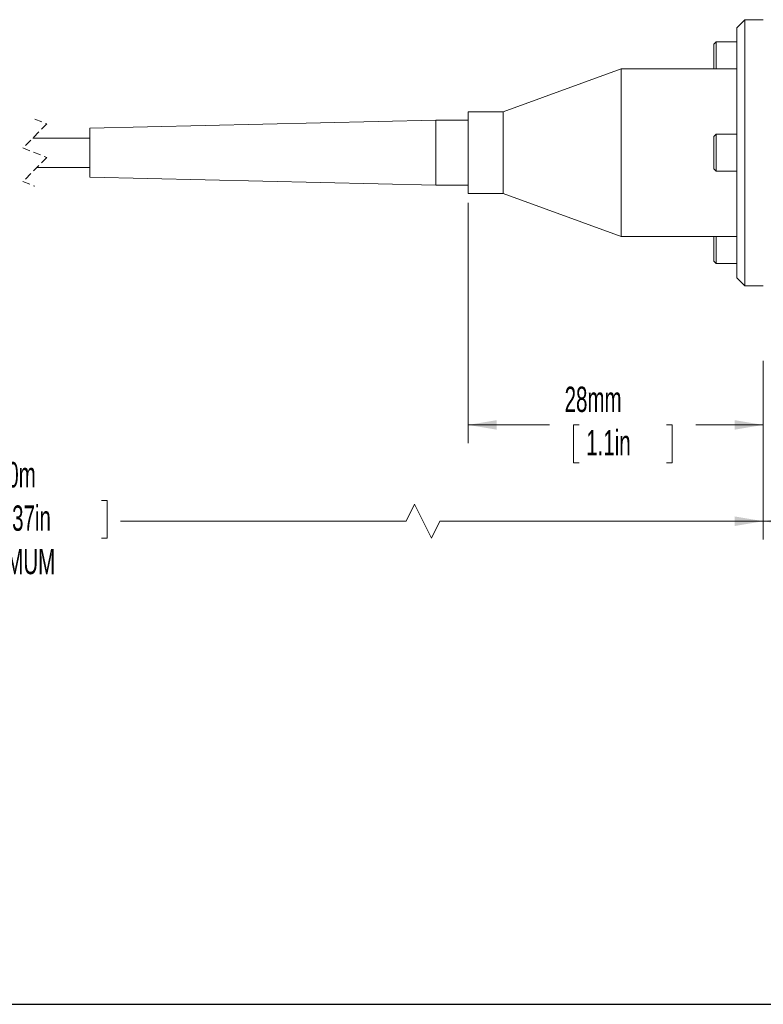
# Paper-space layout 'Sheet1' of a CAD drawing. Header units: millimetres. Extents: x 0 to 4318, y 0 to 2794.
# Tile 21 of 69: x 1606 to 2227, y 64 to 886. Entities that reach past the tile are written whole.
import ezdxf

# ---------------------------------------------------------------- set-up
doc = ezdxf.new("R2010")
doc.units = ezdxf.units.MM
doc.header["$LTSCALE"] = 5
doc.linetypes.add('HIDDEN', pattern=[1.905, 1.27, -0.635])
doc.styles.add('SLDTEXTSTYLE0', font='TXT', dxfattribs={"width": 0.605})
doc.dimstyles.new('SLDDIMSTYLE0', dxfattribs={"dimtxt": 20.546549, "dimasz": 23.8125, "dimexe": 0, "dimexo": 0.0625, "dimgap": 5.136637, "dimtad": 0, "dimtih": 1, "dimtoh": 1, "dimdec": 1, "dimlfac": 0.114286, "dimrnd": 1e-09, "dimzin": 4, "dimdsep": 46, "dimtxsty": 'SLDTEXTSTYLE0', "dimsah": 1, "dimcen": 0.09, "dimadec": 0, "dimazin": 1, "dimtfac": 1, "dimtdec": 3, "dimtofl": 0, "dimtmove": 0, "dimatfit": 3, "dimfxl": 1, "dimfrac": 2, "dimtolj": 1, "dimtzin": 12, "dimarcsym": 0})
doc.dimstyles.new('SLDDIMSTYLE1', dxfattribs={"dimtxt": 20.546549, "dimasz": 23.8125, "dimexe": 0, "dimexo": 0.0625, "dimgap": 5.136637, "dimtad": 0, "dimtih": 1, "dimtoh": 1, "dimdec": 0, "dimlfac": 0.114286, "dimrnd": 1e-09, "dimzin": 12, "dimdsep": 46, "dimtxsty": 'SLDTEXTSTYLE0', "dimsah": 1, "dimcen": 0.09, "dimadec": 0, "dimazin": 3, "dimtfac": 1, "dimtdec": 3, "dimtofl": 0, "dimtmove": 0, "dimatfit": 3, "dimfxl": 1, "dimfrac": 2, "dimtolj": 1, "dimtzin": 12, "dimarcsym": 0})

# ---------------------------------------------------------------- blocks, each defined once
blk = doc.blocks.new('_D')
at = {"color": 7, "linetype": 'Continuous', "lineweight": 0}
for p, q in [((1056.98, 741.27), (1056.98, 451.93)), ((2227.04, 601.11), (2227.04, 451.93)), ((1569.75, 484.61), (1565.05, 484.61)), ((1565.05, 484.61), (1565.05, 453.06)), ((1674.02, 484.61), (1678.72, 484.61)), ((1678.72, 484.61), (1678.72, 453.06)), ((1935.65, 481.28), (1928.6, 467.17)), ((1949.77, 453.06), (1935.65, 481.28)), ((1056.98, 467.17), (1553.68, 467.17)), ((1928.6, 467.17), (1690.09, 467.17)), ((1956.82, 467.17), (1949.77, 453.06)), ((2227.04, 467.17), (1956.82, 467.17)), ((1565.05, 453.06), (1569.75, 453.06)), ((1678.72, 453.06), (1674.02, 453.06))]:
    blk.add_line(p, q, dxfattribs=at)
for points in [[(1056.98, 467.17), (1080.79, 463.2), (1080.79, 471.14)], [(2227.04, 467.17), (2203.23, 471.14), (2203.23, 463.2)]]:
    blk.add_solid(points, dxfattribs=at)
at = {"color": 7, "linetype": 'Continuous', "lineweight": 0, "char_height": 21.167, "attachment_point": 1, "style": 'SLDTEXTSTYLE0'}
for s, insert in [('1.0m', (1581.12, 516.6, 46.64)), ('39.37in', (1575.63, 480.34, 46.64)), ('MINIMUM', (1558.39, 444.09, 46.64))]:
    blk.add_mtext(s, dxfattribs=dict(at, insert=insert))
blk = doc.blocks.new('_D_1')
at = {"color": 7, "linetype": 'Continuous', "lineweight": 0}
for p, q in [((2227.04, 601.11), (2227.04, 451.93)), ((2839.54, 601.11), (2839.54, 451.93)), ((2227.04, 467.17), (2485.26, 467.17)), ((2513.88, 467.17), (2509.17, 467.17)), ((2509.17, 467.17), (2509.17, 435.62)), ((2602.46, 467.17), (2607.17, 467.17)), ((2607.17, 467.17), (2607.17, 435.62)), ((2839.54, 467.17), (2631.08, 467.17)), ((2509.17, 435.62), (2513.88, 435.62)), ((2607.17, 435.62), (2602.46, 435.62))]:
    blk.add_line(p, q, dxfattribs=at)
for points in [[(2227.04, 467.17), (2250.85, 463.2), (2250.85, 471.14)], [(2839.54, 467.17), (2815.73, 471.14), (2815.73, 463.2)]]:
    blk.add_solid(points, dxfattribs=at)
at = {"color": 7, "linetype": 'Continuous', "lineweight": 0, "char_height": 21.167, "attachment_point": 1, "style": 'SLDTEXTSTYLE0'}
for s, insert in [('70.0mm', (2497.81, 499.16, 46.64)), ('2.76in', (2519.76, 462.9, 46.64))]:
    blk.add_mtext(s, dxfattribs=dict(at, insert=insert))
blk = doc.blocks.new('_D_3')
at = {"color": 7, "linetype": 'Continuous', "lineweight": 0}
for p, q in [((1980.34, 733.27), (1980.34, 532.4)), ((2227.04, 601.11), (2227.04, 532.4)), ((1980.34, 547.64), (2048.51, 547.64)), ((2073.21, 547.64), (2068.5, 547.64)), ((2068.5, 547.64), (2068.5, 516.09)), ((2146.11, 547.64), (2150.82, 547.64)), ((2150.82, 547.64), (2150.82, 516.09)), ((2227.04, 547.64), (2170.81, 547.64)), ((2068.5, 516.09), (2073.21, 516.09)), ((2150.82, 516.09), (2146.11, 516.09))]:
    blk.add_line(p, q, dxfattribs=at)
for points in [[(1980.34, 547.64), (2004.16, 543.67), (2004.16, 551.61)], [(2227.04, 547.64), (2203.23, 551.61), (2203.23, 543.67)]]:
    blk.add_solid(points, dxfattribs=at)
at = {"color": 7, "linetype": 'Continuous', "lineweight": 0, "char_height": 21.167, "attachment_point": 1, "style": 'SLDTEXTSTYLE0'}
for s, insert in [('28mm', (2061.06, 579.63, 46.64)), ('1.1in', (2079.09, 543.37, 46.64))]:
    blk.add_mtext(s, dxfattribs=dict(at, insert=insert))

psp = doc.layouts.new('Sheet1')

# ---------------------------------------------------------------- linework, layer by layer
at = {"color": 7, "linetype": 'Continuous', "lineweight": 15}
for p, q in [((2211.48, 886.24), (2204.82, 879.57)), ((2227.04, 886.24), (2211.48, 886.24)), ((2211.48, 886.24), (2211.48, 663.99)), ((2204.82, 670.66), (2204.82, 879.57)), ((2187.7, 867.66), (2185.7, 865.66)), ((2185.7, 845.24), (2185.7, 865.66)), ((2204.82, 867.66), (2187.7, 867.66)), ((2187.7, 845.24), (2187.7, 867.66)), ((2108.4, 845.24), (2009.79, 809.34)), ((2204.82, 845.24), (2108.4, 845.24)), ((2108.4, 845.24), (2108.4, 810.18)), ((2009.79, 809.34), (1980.34, 809.34)), ((1980.34, 809.34), (1980.34, 792.23)), ((2009.79, 809.34), (2009.79, 792.23)), ((2108.4, 810.18), (2108.4, 705)), ((1953.35, 802.34), (1664.42, 795.67)), ((1980.34, 802.34), (1953.35, 802.34)), ((1953.35, 802.34), (1953.35, 747.89)), ((1664.42, 795.67), (1664.42, 754.56)), ((1980.34, 792.23), (1980.34, 740.89)), ((2009.79, 792.23), (2009.79, 740.89)), ((2187.7, 790.67), (2185.7, 788.67)), ((2204.82, 790.67), (2187.7, 790.67)), ((2187.7, 777.89), (2187.7, 790.67)), ((1664.42, 787.37), (1616.67, 787.37)), ((2185.7, 777.53), (2185.7, 788.67)), ((2185.7, 761.56), (2185.7, 777.53)), ((2187.7, 759.56), (2187.7, 777.89)), ((1620.27, 762.87), (1664.42, 762.87)), ((2185.7, 761.56), (2187.7, 759.56)), ((2187.7, 759.56), (2204.82, 759.56)), ((1664.42, 754.56), (1953.35, 747.89)), ((1953.35, 747.89), (1980.34, 747.89)), ((1980.34, 740.89), (2009.79, 740.89)), ((2009.79, 740.89), (2108.4, 705)), ((2108.4, 705), (2204.82, 705)), ((2185.7, 684.57), (2185.7, 705)), ((2187.7, 682.57), (2187.7, 705)), ((2185.7, 684.57), (2187.7, 682.57)), ((2187.7, 682.57), (2204.82, 682.57)), ((2204.82, 670.66), (2211.48, 663.99)), ((2211.48, 663.99), (2227.04, 663.99))]:
    psp.add_line(p, q, dxfattribs=at)
at = {"color": 7, "linetype": 'HIDDEN', "lineweight": 0}
for p, q in [((1628.47, 799.16), (1608.47, 779.16)), ((1618.47, 803.21), (1628.47, 799.16)), ((1608.47, 779.16), (1628.47, 771.07)), ((1628.47, 771.07), (1608.47, 751.07)), ((1608.47, 751.07), (1618.47, 747.02))]:
    psp.add_line(p, q, dxfattribs=at)
at = {"color": 7, "linetype": 'Continuous', "lineweight": 30}
psp.add_line((127, 63.5), (4191, 63.5), dxfattribs=at)

# ---------------------------------------------------------------- dimensions: what is measured, and where the dimension line sits
at = {"color": 7, "linetype": 'Continuous', "lineweight": 0}
dim = psp.add_linear_dim(base=(2227.04, 467.17), p1=(1056.98, 748.89), p2=(2227.04, 608.73), text='1.0m\\PMINIMUM', dimstyle='SLDDIMSTYLE0', dxfattribs=at)
dim.commit()
dim.dimension.update_dxf_attribs({"geometry": '_D', "text_midpoint": (1621.89, 467.17), "dimtype": 160})
for base, p2, dimstyle, picture, middle in [((1980.34, 547.64), (1980.34, 740.89), 'SLDDIMSTYLE1', '_D_3', (2109.66, 547.64)), ((2839.54, 467.17), (2839.54, 608.73), 'SLDDIMSTYLE0', '_D_1', (2558.17, 467.17))]:
    dim = psp.add_linear_dim(base=base, p1=(2227.04, 608.73), p2=p2, dimstyle=dimstyle, dxfattribs=at)
    dim.commit()
    dim.dimension.update_dxf_attribs({"geometry": picture, "text_midpoint": middle, "dimtype": 160})

doc.saveas('drawing.dxf')
